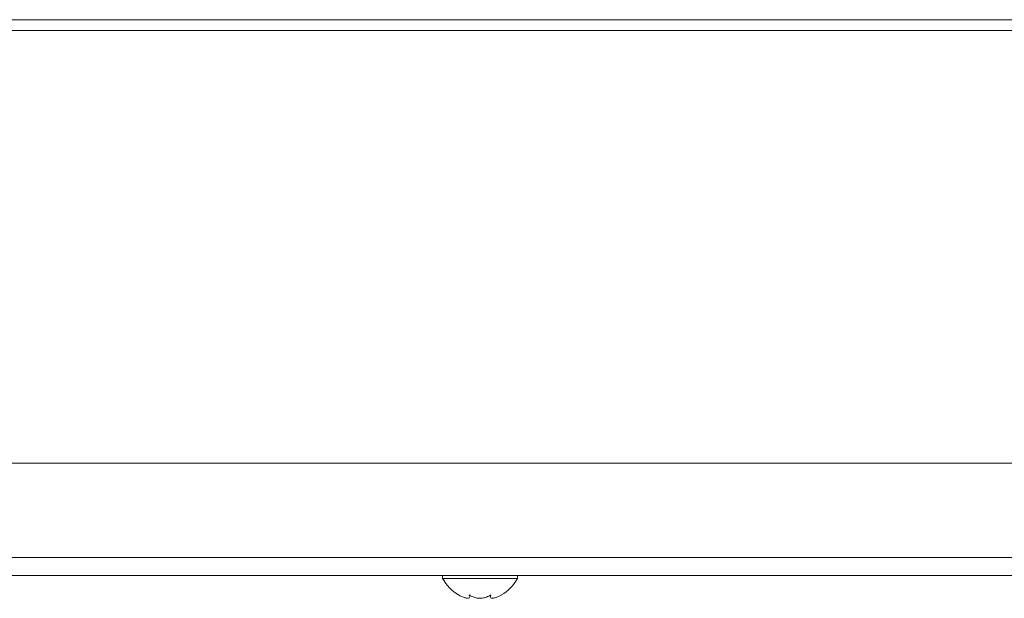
# Model space of a CAD drawing. Header units: millimetres. Extents: x 0 to 8410, y 0 to 5940.
# Tile 54 of 256: x 1989 to 2147, y 2244 to 2337. Entities that reach past the tile are written whole.
import ezdxf

# ---------------------------------------------------------------- set-up
doc = ezdxf.new("R2010")
doc.units = ezdxf.units.MM
doc.header["$LTSCALE"] = 10

msp = doc.modelspace()

# ---------------------------------------------------------------- linework, layer by layer
at = {"color": 8, "linetype": 'Continuous', "lineweight": 0}
for p, q in [((1941.674827, 2336.638171), (2223.886146, 2336.638171)), ((2224.025919, 2334.921676), (1941.209449, 2334.921676)), ((1939.016609, 2250.417752), (2222.958154, 2250.417752))]:
    msp.add_line(p, q, dxfattribs=at)
at = {"color": 7, "linetype": 'Continuous', "lineweight": 0}
for p, q in [((1938.405691, 2265.57476), (2222.658819, 2265.57476)), ((2221.931009, 2247.574759), (1941.863267, 2247.574759)), ((2056.432343, 2247.574759), (2056.432343, 2247.074759)), ((2056.432343, 2247.074759), (2062.432348, 2247.074759)), ((2062.432348, 2247.074759), (2068.432345, 2247.074759)), ((2068.432345, 2247.074759), (2068.432345, 2247.574759)), ((2060.682348, 2244.482078), (2060.730203, 2244.196069)), ((2060.761182, 2244.196069), (2060.761182, 2244.425737)), ((2064.103513, 2244.43851), (2064.103513, 2244.18921))]:
    msp.add_line(p, q, dxfattribs=at)
for centre, start, end in [((2062.551734, 2250.473741), 209.04974724, 239.17324325), ((2062.312956, 2250.473741), 300.39715205, 330.95025276)]:
    msp.add_arc(centre, 7, start, end, dxfattribs=at)
for points, knots in [([(2060.748934, 2244.084101), (2060.708886, 2244.023398), (2060.628695, 2243.901847), (2060.269725, 2243.904148), (2059.781864, 2244.045014), (2059.314394, 2244.259109), (2059.026026, 2244.427407), (2058.932348, 2244.482078)], [0, 0, 0, 0, 0.225764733, 0.4520714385, 0.6665193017, 0.89166754, 1, 1, 1, 1]), ([(2064.182347, 2244.482078), (2063.958604, 2244.334192), (2063.570928, 2244.077953), (2062.810033, 2243.908456), (2062.105228, 2243.902474), (2061.442657, 2244.045468), (2060.978204, 2244.259045), (2060.754898, 2244.427385), (2060.682348, 2244.482078)], [0, 0, 0, 0, 0.2355527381, 0.4081370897, 0.5811344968, 0.7450644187, 0.9171727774, 1, 1, 1, 1]), ([(2065.932347, 2244.482078), (2065.662876, 2244.334184), (2065.195986, 2244.07794), (2064.623823, 2243.908449), (2064.265219, 2243.902479), (2064.093821, 2244.045484), (2064.096048, 2244.259059), (2064.161187, 2244.427394), (2064.182347, 2244.482078)], [0, 0, 0, 0, 0.2355679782, 0.4081492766, 0.581146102, 0.7450754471, 0.9171861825, 1, 1, 1, 1])]:
    msp.add_open_spline(points, degree=3, knots=knots, dxfattribs=at)

doc.saveas('drawing.dxf')
